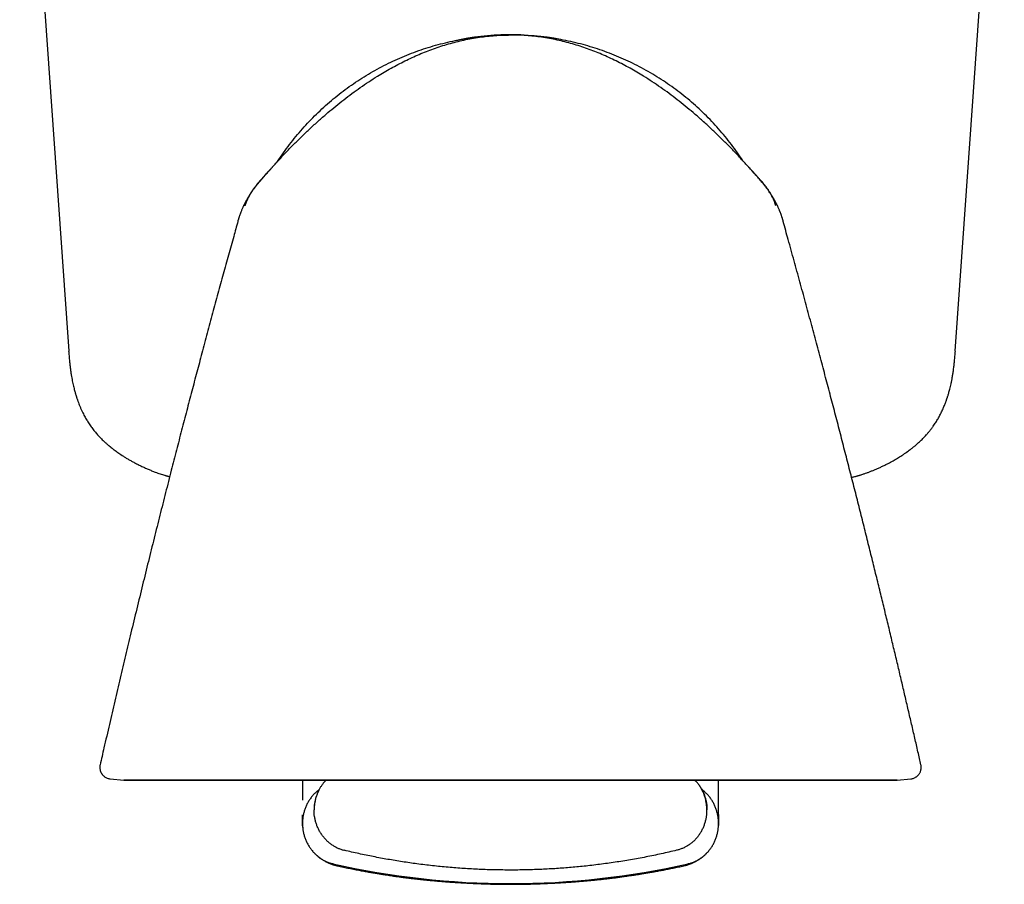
# Model space of a CAD drawing. Header units: millimetres. Extents: x 8 to 787, y 12 to 760.
# Tile 17 of 30: x 444 to 487, y 345 to 382. Entities that reach past the tile are written whole.
import ezdxf

# ---------------------------------------------------------------- set-up
doc = ezdxf.new("R2010")
doc.units = ezdxf.units.MM

msp = doc.modelspace()

# ---------------------------------------------------------------- linework, layer by layer
at = {"color": 7, "linetype": 'Continuous', "lineweight": 30}
for p, q in [((443.973, 398.201), (446.093, 367.881)), ((484.45, 367.881), (486.57, 398.201)), ((465.207, 381.552), (465.207, 381.552)), ((475.516, 375.834), (475.516, 375.834)), ((447.452, 349.998), (447.452, 349.998)), ((447.887, 349.39), (448.479, 349.328)), ((447.887, 349.39), (447.887, 349.39)), ((456.207, 349.327), (456.207, 348.474)), ((474.207, 348.474), (474.207, 349.327)), ((481.936, 349.328), (482.527, 349.39)), ((482.527, 349.39), (482.527, 349.39)), ((456.795, 348.612), (456.798, 348.615)), ((456.898, 348.868), (456.899, 348.868)), ((474.207, 347.854), (474.207, 348.474)), ((456.207, 347.461), (456.207, 347.833)), ((474.207, 347.854), (474.207, 347.833)), ((474.207, 347.833), (474.207, 347.461)), ((456.207, 347.402), (456.207, 347.461)), ((456.207, 347.402), (456.207, 347.397)), ((456.207, 347.397), (456.207, 347.364)), ((456.207, 347.364), (456.207, 347.397)), ((456.207, 347.364), (456.207, 347.363)), ((474.207, 347.461), (474.207, 347.402)), ((474.207, 347.397), (474.207, 347.402)), ((474.207, 347.364), (474.207, 347.397)), ((474.207, 347.375), (474.207, 347.363))]:
    msp.add_line(p, q, dxfattribs=at)
at = {"color": 7, "linetype": 'Continuous', "lineweight": 30, "flags": 128}
for points in [[(465.205, 381.552), (465.182, 381.552), (465.156, 381.552)], [(465.207, 349.328), (464.77, 349.328), (464.332, 349.328), (463.895, 349.328), (463.459, 349.328), (463.024, 349.328), (462.59, 349.328), (462.159, 349.328), (461.729, 349.328), (461.302, 349.328), (460.878, 349.328), (460.456, 349.328), (460.038, 349.328), (459.623, 349.328), (459.212, 349.328), (458.806, 349.328), (458.403, 349.328), (458.006, 349.328), (457.613, 349.328), (457.225, 349.328), (456.843, 349.328), (456.467, 349.328), (456.096, 349.328), (455.732, 349.328), (455.375, 349.328), (455.024, 349.328), (454.68, 349.328), (454.343, 349.328), (454.014, 349.328), (453.692, 349.328), (453.378, 349.328), (453.073, 349.328), (452.776, 349.328), (452.487, 349.328), (452.207, 349.328), (451.936, 349.328), (451.674, 349.328), (451.421, 349.328), (451.177, 349.328), (450.944, 349.328), (450.72, 349.328), (450.506, 349.328), (450.302, 349.328), (450.108, 349.328), (449.925, 349.328), (449.752, 349.328), (449.59, 349.328), (449.438, 349.328), (449.297, 349.328), (449.168, 349.328), (449.049, 349.328), (448.941, 349.328), (448.844, 349.328), (448.759, 349.328), (448.685, 349.328), (448.622, 349.328), (448.57, 349.328), (448.53, 349.328), (448.502, 349.328), (448.484, 349.328), (448.479, 349.328), (448.484, 349.328), (448.502, 349.328), (448.53, 349.328), (448.57, 349.328), (448.622, 349.328), (448.685, 349.328), (448.759, 349.328), (448.844, 349.328), (448.941, 349.328), (449.049, 349.328), (449.168, 349.328), (449.297, 349.328), (449.438, 349.328), (449.59, 349.328), (449.752, 349.328), (449.925, 349.328), (450.108, 349.328), (450.302, 349.328), (450.506, 349.328), (450.72, 349.328), (450.944, 349.328), (451.177, 349.328), (451.421, 349.328), (451.674, 349.328), (451.936, 349.328), (452.207, 349.328), (452.487, 349.328), (452.776, 349.328), (453.073, 349.328), (453.378, 349.328), (453.692, 349.328), (454.014, 349.328), (454.343, 349.328), (454.68, 349.328), (455.024, 349.328), (455.375, 349.328), (455.732, 349.328), (456.096, 349.328), (456.467, 349.328), (456.843, 349.328), (457.225, 349.328), (457.613, 349.328), (458.006, 349.328), (458.403, 349.328), (458.806, 349.328), (459.212, 349.328), (459.623, 349.328), (460.038, 349.328), (460.456, 349.328), (460.878, 349.328), (461.302, 349.328), (461.729, 349.328), (462.159, 349.328), (462.59, 349.328), (463.024, 349.328), (463.459, 349.328), (463.895, 349.328), (464.332, 349.328), (464.77, 349.328), (465.207, 349.328)], [(465.207, 349.328), (465.645, 349.328), (466.083, 349.328), (466.52, 349.328), (466.956, 349.328), (467.391, 349.328), (467.824, 349.328), (468.256, 349.328), (468.685, 349.328), (469.113, 349.328), (469.537, 349.328), (469.959, 349.328), (470.377, 349.328), (470.792, 349.328), (471.202, 349.328), (471.609, 349.328), (472.012, 349.328), (472.409, 349.328), (472.802, 349.328), (473.19, 349.328), (473.572, 349.328), (473.948, 349.328), (474.319, 349.328), (474.683, 349.328), (475.04, 349.328), (475.391, 349.328), (475.735, 349.328), (476.072, 349.328), (476.401, 349.328), (476.723, 349.328), (477.036, 349.328), (477.342, 349.328), (477.639, 349.328), (477.928, 349.328), (478.208, 349.328), (478.479, 349.328), (478.741, 349.328), (478.994, 349.328), (479.237, 349.328), (479.471, 349.328), (479.695, 349.328), (479.909, 349.328), (480.113, 349.328), (480.307, 349.328), (480.49, 349.328), (480.663, 349.328), (480.825, 349.328), (480.977, 349.328), (481.117, 349.328), (481.247, 349.328), (481.366, 349.328), (481.474, 349.328), (481.571, 349.328), (481.656, 349.328), (481.73, 349.328), (481.793, 349.328), (481.845, 349.328), (481.885, 349.328), (481.913, 349.328), (481.931, 349.328), (481.936, 349.328), (481.931, 349.328), (481.913, 349.328), (481.885, 349.328), (481.845, 349.328), (481.793, 349.328), (481.73, 349.328), (481.656, 349.328), (481.571, 349.328), (481.474, 349.328), (481.366, 349.328), (481.247, 349.328), (481.117, 349.328), (480.977, 349.328), (480.825, 349.328), (480.663, 349.328), (480.49, 349.328), (480.307, 349.328), (480.113, 349.328), (479.909, 349.328), (479.695, 349.328), (479.471, 349.328), (479.237, 349.328), (478.994, 349.328), (478.741, 349.328), (478.479, 349.328), (478.208, 349.328), (477.928, 349.328), (477.639, 349.328), (477.342, 349.328), (477.036, 349.328), (476.723, 349.328), (476.401, 349.328), (476.072, 349.328), (475.735, 349.328), (475.391, 349.328), (475.04, 349.328), (474.683, 349.328), (474.319, 349.328), (473.948, 349.328), (473.572, 349.328), (473.19, 349.328), (472.802, 349.328), (472.409, 349.328), (472.012, 349.328), (471.609, 349.328), (471.202, 349.328), (470.792, 349.328), (470.377, 349.328), (469.959, 349.328), (469.537, 349.328), (469.113, 349.328), (468.685, 349.328), (468.256, 349.328), (467.824, 349.328), (467.391, 349.328), (466.956, 349.328), (466.52, 349.328), (466.083, 349.328), (465.645, 349.328), (465.207, 349.328)]]:
    msp.add_lwpolyline(points, dxfattribs=at)
at = {"color": 7, "linetype": 'Continuous', "lineweight": 30}
for centre, radius, start, end in [((465.207, 369.932), 11.628, 79.3019, 101.9925), ((465.207, 379.828), 34.966, 257.3053, 270), ((465.207, 379.828), 34.966, 270, 282.6947)]:
    msp.add_arc(centre, radius, start, end, dxfattribs=at)
for points, knots in [([(454.899, 375.834), (455.007, 375.952), (455.222, 376.19), (455.553, 376.539), (455.89, 376.883), (456.234, 377.222), (456.584, 377.554), (456.941, 377.879), (457.295, 378.187), (457.646, 378.479), (457.993, 378.755), (458.346, 379.023), (458.707, 379.282), (459.075, 379.532), (459.42, 379.753), (459.741, 379.947), (460.036, 380.116), (460.336, 380.278), (460.64, 380.432), (460.946, 380.578), (461.255, 380.714), (461.565, 380.841), (461.879, 380.959), (462.199, 381.068), (462.525, 381.167), (462.855, 381.257), (463.189, 381.335), (463.525, 381.402), (463.862, 381.457), (464.198, 381.5), (464.534, 381.53), (464.87, 381.549), (465.095, 381.551), (465.207, 381.552)], [0, 0, 0, 0, 0.039998, 0.079998, 0.120003, 0.160019, 0.200038, 0.240051, 0.280055, 0.316715, 0.353368, 0.390018, 0.426674, 0.463338, 0.500005, 0.528005, 0.556006, 0.584009, 0.612013, 0.640014, 0.667512, 0.695009, 0.72251, 0.750014, 0.778016, 0.806014, 0.834009, 0.862004, 0.890003, 0.917503, 0.945003, 0.972501, 1, 1, 1, 1]), ([(455.159, 376.118), (455.174, 376.142), (455.269, 376.291), (455.454, 376.553), (455.715, 376.905), (455.99, 377.245), (456.276, 377.576), (456.575, 377.896), (456.885, 378.205), (457.207, 378.502), (457.539, 378.788), (457.881, 379.061), (458.232, 379.322), (458.593, 379.569), (458.963, 379.804), (459.341, 380.024), (459.727, 380.231), (460.12, 380.424), (460.52, 380.602), (460.926, 380.765), (461.338, 380.914), (461.754, 381.048), (462.176, 381.166), (462.601, 381.269), (463.03, 381.356), (463.462, 381.427), (463.897, 381.483), (464.333, 381.523), (464.753, 381.547), (465.027, 381.55), (465.156, 381.552)], [0, 0, 0, 0, 0.007466, 0.044389, 0.081312, 0.118235, 0.155157, 0.192077, 0.228997, 0.265917, 0.302837, 0.339757, 0.376677, 0.413596, 0.450514, 0.487431, 0.524349, 0.561267, 0.598186, 0.635105, 0.672023, 0.708942, 0.745861, 0.782782, 0.819703, 0.856626, 0.893549, 0.930472, 0.967394, 1, 1, 1, 1]), ([(465.258, 381.552), (465.258, 381.552), (465.258, 381.552), (465.256, 381.552), (465.263, 381.552), (465.239, 381.552), (465.308, 381.552), (465.173, 381.553), (465.296, 381.552), (465.244, 381.552), (465.26, 381.552), (465.256, 381.552), (465.256, 381.552), (465.255, 381.552), (465.255, 381.552), (465.254, 381.552), (465.253, 381.552), (465.253, 381.552), (465.252, 381.552), (465.251, 381.552), (465.25, 381.552), (465.249, 381.552), (465.248, 381.552), (465.247, 381.552), (465.246, 381.552), (465.245, 381.552), (465.244, 381.552), (465.244, 381.552), (465.244, 381.552), (465.244, 381.552), (465.243, 381.552), (465.243, 381.552), (465.243, 381.552), (465.243, 381.552), (465.243, 381.552), (465.243, 381.552), (465.243, 381.552), (465.243, 381.552), (465.242, 381.552), (465.242, 381.552), (465.241, 381.552), (465.239, 381.552), (465.238, 381.552), (465.237, 381.552), (465.235, 381.552), (465.234, 381.552), (465.232, 381.552), (465.231, 381.552), (465.229, 381.552), (465.227, 381.552), (465.225, 381.552), (465.224, 381.552), (465.222, 381.552), (465.22, 381.552), (465.218, 381.552), (465.216, 381.552), (465.214, 381.552), (465.212, 381.552), (465.21, 381.552), (465.21, 381.552)], [0, 0, 0, 0, 0.00226, 0.048338, 0.092542, 0.134873, 0.17533, 0.190971, 0.217791, 0.254502, 0.293945, 0.330969, 0.365574, 0.397761, 0.427528, 0.454876, 0.479806, 0.502316, 0.522408, 0.540081, 0.555335, 0.56817, 0.578587, 0.586585, 0.592166, 0.594766, 0.595558, 0.596013, 0.596076, 0.596119, 0.596134, 0.596146, 0.596151, 0.596157, 0.596169, 0.596184, 0.596214, 0.596255, 0.59642, 0.597918, 0.600771, 0.604983, 0.611833, 0.620642, 0.631409, 0.644136, 0.658822, 0.676646, 0.6967, 0.718983, 0.743495, 0.770237, 0.799207, 0.830408, 0.860966, 0.893398, 0.927703, 0.963881, 1, 1, 1, 1]), ([(475.516, 375.834), (475.408, 375.952), (475.193, 376.19), (474.861, 376.539), (474.525, 376.883), (474.181, 377.222), (473.831, 377.554), (473.474, 377.879), (473.12, 378.187), (472.769, 378.479), (472.422, 378.755), (472.068, 379.023), (471.708, 379.282), (471.34, 379.532), (470.995, 379.753), (470.674, 379.947), (470.379, 380.116), (470.079, 380.278), (469.775, 380.432), (469.469, 380.578), (469.16, 380.714), (468.85, 380.841), (468.535, 380.959), (468.216, 381.068), (467.89, 381.167), (467.56, 381.257), (467.226, 381.335), (466.89, 381.402), (466.553, 381.457), (466.217, 381.5), (465.881, 381.53), (465.545, 381.549), (465.32, 381.551), (465.207, 381.552)], [0, 0, 0, 0, 0.0399978, 0.0799975, 0.1200033, 0.1600189, 0.2000376, 0.2400513, 0.2800549, 0.3167151, 0.3533678, 0.390018, 0.4266737, 0.4633383, 0.5000052, 0.5280052, 0.5560057, 0.5840088, 0.6120126, 0.6400138, 0.667512, 0.6950093, 0.7225098, 0.7500136, 0.7780158, 0.8060142, 0.8340092, 0.8620045, 0.8900031, 0.9175031, 0.9450027, 0.9725015, 1, 1, 1, 1]), ([(475.256, 376.118), (475.24, 376.142), (475.146, 376.291), (474.961, 376.553), (474.7, 376.905), (474.425, 377.245), (474.138, 377.576), (473.84, 377.896), (473.529, 378.205), (473.208, 378.502), (472.876, 378.788), (472.534, 379.061), (472.183, 379.322), (471.822, 379.569), (471.452, 379.804), (471.074, 380.024), (470.688, 380.231), (470.295, 380.424), (469.895, 380.602), (469.489, 380.765), (469.077, 380.914), (468.66, 381.048), (468.239, 381.166), (467.813, 381.269), (467.384, 381.356), (466.952, 381.427), (466.518, 381.483), (466.082, 381.523), (465.661, 381.547), (465.386, 381.55), (465.256, 381.552)], [0, 0, 0, 0, 0.007461, 0.044378, 0.081295, 0.118211, 0.155127, 0.192041, 0.228954, 0.265868, 0.302781, 0.339695, 0.376608, 0.413521, 0.450432, 0.487343, 0.524255, 0.561167, 0.598079, 0.634991, 0.671904, 0.708816, 0.745729, 0.782643, 0.819558, 0.856474, 0.893391, 0.930307, 0.967223, 1, 1, 1, 1]), ([(455.323, 376.382), (455.323, 376.382), (455.323, 376.382), (455.322, 376.381), (455.319, 376.378), (455.315, 376.372), (455.309, 376.364), (455.302, 376.354), (455.293, 376.342), (455.283, 376.328), (455.268, 376.307), (455.252, 376.284), (455.234, 376.258), (455.215, 376.233), (455.197, 376.207), (455.184, 376.188), (455.175, 376.175), (455.17, 376.168), (455.166, 376.162), (455.162, 376.156), (455.158, 376.15), (455.154, 376.145), (455.152, 376.142), (455.149, 376.138), (455.146, 376.133), (455.141, 376.127), (455.136, 376.119), (455.13, 376.111), (455.125, 376.103), (455.119, 376.095), (455.114, 376.087), (455.108, 376.079), (455.103, 376.072), (455.098, 376.065), (455.094, 376.057), (455.089, 376.051), (455.084, 376.044), (455.08, 376.038), (455.076, 376.031), (455.072, 376.025), (455.068, 376.02), (455.067, 376.017), (455.066, 376.016)], [0, 0, 0, 0, 0.005289, 0.04115, 0.074335, 0.104862, 0.131231, 0.155285, 0.177056, 0.196592, 0.214028, 0.24065, 0.269528, 0.300673, 0.334097, 0.369806, 0.378957, 0.388247, 0.397676, 0.407228, 0.415576, 0.42343, 0.427799, 0.430632, 0.438885, 0.448106, 0.465151, 0.484772, 0.506979, 0.531776, 0.559166, 0.589154, 0.621741, 0.656928, 0.694717, 0.735109, 0.777315, 0.822032, 0.869262, 0.919005, 0.972235, 1, 1, 1, 1]), ([(454.899, 375.834), (454.896, 375.83), (454.887, 375.821), (454.874, 375.806), (454.86, 375.79), (454.845, 375.774), (454.833, 375.76), (454.822, 375.748), (454.812, 375.738), (454.803, 375.728), (454.795, 375.719), (454.789, 375.712), (454.78, 375.703), (454.769, 375.692), (454.757, 375.678), (454.742, 375.661), (454.726, 375.643), (454.709, 375.625), (454.694, 375.608), (454.677, 375.59), (454.659, 375.569), (454.641, 375.55), (454.625, 375.531), (454.609, 375.514), (454.593, 375.495), (454.57, 375.47), (454.54, 375.435), (454.5, 375.39), (454.454, 375.336), (454.405, 375.279), (454.356, 375.22), (454.308, 375.162), (454.261, 375.104), (454.215, 375.046), (454.171, 374.989), (454.129, 374.933), (454.088, 374.878), (454.049, 374.825), (454.014, 374.774), (453.983, 374.729), (453.957, 374.69), (453.936, 374.658), (453.917, 374.629), (453.899, 374.601), (453.875, 374.563), (453.848, 374.519), (453.82, 374.471), (453.796, 374.43), (453.775, 374.394), (453.759, 374.364), (453.744, 374.336), (453.732, 374.314), (453.718, 374.286), (453.703, 374.257), (453.693, 374.237), (453.684, 374.219), (453.677, 374.205), (453.668, 374.186), (453.655, 374.16), (453.64, 374.129), (453.622, 374.088), (453.599, 374.037), (453.576, 373.982), (453.56, 373.944), (453.553, 373.927)], [0, 0, 0, 0, 0.004819, 0.012189, 0.023889, 0.038079, 0.054977, 0.071716, 0.090592, 0.11164, 0.134887, 0.159383, 0.181908, 0.202242, 0.223269, 0.241517, 0.257181, 0.267418, 0.276568, 0.284901, 0.292775, 0.300612, 0.306729, 0.313229, 0.320263, 0.328414, 0.341744, 0.358202, 0.377973, 0.401167, 0.422237, 0.444127, 0.465182, 0.485505, 0.505216, 0.52445, 0.543355, 0.562092, 0.580531, 0.596722, 0.610285, 0.621224, 0.630537, 0.640831, 0.652268, 0.672113, 0.690703, 0.708148, 0.72462, 0.74032, 0.75548, 0.778131, 0.801955, 0.827026, 0.853346, 0.858888, 0.866861, 0.877321, 0.890296, 0.9058, 0.923848, 0.948881, 0.977613, 1, 1, 1, 1]), ([(454.253, 375.093), (454.253, 375.094), (454.286, 375.135), (454.351, 375.21), (454.443, 375.319), (454.528, 375.416), (454.605, 375.503), (454.673, 375.58), (454.732, 375.647), (454.783, 375.704), (454.822, 375.748), (454.851, 375.781), (454.872, 375.803), (454.886, 375.819), (454.893, 375.827), (454.895, 375.829)], [0, 0, 0, 0, 0.001316, 0.160536, 0.306361, 0.438774, 0.557711, 0.663046, 0.754679, 0.832537, 0.896572, 0.935506, 0.966638, 0.989959, 1, 1, 1, 1]), ([(454.899, 375.834), (454.899, 375.834), (454.899, 375.834), (454.899, 375.834), (454.899, 375.834), (454.899, 375.834)], [0, 0, 0, 0, 0.32734, 0.679285, 1, 1, 1, 1]), ([(475.513, 375.837), (475.513, 375.837), (475.513, 375.837), (475.513, 375.837), (475.513, 375.837)], [0, 0, 0, 0, 0.679217, 1, 1, 1, 1]), ([(476.859, 373.932), (476.853, 373.948), (476.838, 373.984), (476.815, 374.038), (476.793, 374.089), (476.774, 374.13), (476.759, 374.161), (476.746, 374.188), (476.736, 374.208), (476.729, 374.224), (476.725, 374.231), (476.72, 374.241), (476.711, 374.26), (476.699, 374.283), (476.687, 374.305), (476.678, 374.323), (476.668, 374.341), (476.656, 374.365), (476.639, 374.394), (476.619, 374.43), (476.595, 374.472), (476.567, 374.519), (476.538, 374.566), (476.512, 374.608), (476.489, 374.644), (476.463, 374.683), (476.434, 374.726), (476.401, 374.775), (476.365, 374.825), (476.326, 374.879), (476.286, 374.934), (476.243, 374.989), (476.199, 375.046), (476.154, 375.104), (476.106, 375.162), (476.059, 375.22), (476.01, 375.279), (475.961, 375.336), (475.914, 375.39), (475.875, 375.435), (475.845, 375.469), (475.824, 375.493), (475.81, 375.509), (475.793, 375.528), (475.776, 375.547), (475.756, 375.569), (475.738, 375.589), (475.721, 375.608), (475.706, 375.625), (475.69, 375.643), (475.674, 375.66), (475.659, 375.677), (475.646, 375.691), (475.636, 375.702), (475.627, 375.712), (475.62, 375.719), (475.613, 375.727), (475.604, 375.737), (475.594, 375.748), (475.583, 375.76), (475.57, 375.773), (475.556, 375.789), (475.541, 375.806), (475.528, 375.82), (475.519, 375.83), (475.516, 375.834)], [0, 0, 0, 0, 0.020641, 0.049476, 0.074593, 0.092699, 0.10825, 0.121258, 0.133326, 0.141945, 0.147634, 0.152879, 0.169045, 0.19671, 0.212726, 0.228178, 0.24314, 0.258279, 0.273962, 0.290424, 0.307865, 0.326456, 0.346306, 0.360432, 0.372787, 0.385352, 0.401928, 0.418153, 0.436627, 0.455397, 0.474337, 0.493606, 0.513354, 0.533715, 0.554812, 0.576746, 0.597835, 0.621046, 0.640825, 0.657282, 0.670607, 0.677921, 0.684284, 0.690182, 0.698414, 0.706255, 0.714135, 0.722475, 0.731633, 0.74188, 0.757561, 0.77583, 0.796882, 0.81724, 0.839792, 0.864313, 0.887583, 0.908668, 0.927594, 0.944397, 0.961386, 0.975681, 0.987495, 0.99495, 1, 1, 1, 1]), ([(475.518, 375.832), (475.52, 375.829), (475.527, 375.822), (475.534, 375.814), (475.539, 375.808)], [0, 0, 0, 0, 0.321134, 1, 1, 1, 1]), ([(476.214, 375.027), (476.184, 375.065), (476.106, 375.163), (475.975, 375.315), (475.824, 375.488), (475.672, 375.66), (475.57, 375.773), (475.52, 375.829)], [0, 0, 0, 0, 0.137333, 0.35297, 0.569497, 0.786939, 1, 1, 1, 1]), ([(454.723, 375.641), (454.72, 375.637), (454.698, 375.614), (454.656, 375.568), (454.581, 375.486), (454.486, 375.382), (454.396, 375.281), (454.328, 375.202), (454.282, 375.148), (454.239, 375.095), (454.202, 375.049), (454.171, 375.01), (454.147, 374.979), (454.128, 374.953), (454.112, 374.931), (454.095, 374.908), (454.075, 374.88), (454.051, 374.846), (454.02, 374.801), (453.983, 374.744), (453.94, 374.674), (453.905, 374.611), (453.876, 374.558), (453.857, 374.519), (453.841, 374.487), (453.83, 374.463), (453.823, 374.447), (453.818, 374.436), (453.814, 374.428), (453.812, 374.422), (453.808, 374.413), (453.804, 374.404), (453.8, 374.395), (453.797, 374.386), (453.794, 374.378), (453.791, 374.372), (453.79, 374.369), (453.789, 374.368), (453.789, 374.368), (453.789, 374.368)], [0, 0, 0, 0, 0.0075, 0.050322, 0.097258, 0.180705, 0.269949, 0.30654, 0.343967, 0.3805, 0.412286, 0.436551, 0.456954, 0.473513, 0.486245, 0.499273, 0.517931, 0.54006, 0.563999, 0.603628, 0.646392, 0.692044, 0.715971, 0.740034, 0.760023, 0.771816, 0.780872, 0.787197, 0.790808, 0.794745, 0.799014, 0.809199, 0.822228, 0.838485, 0.865505, 0.898853, 0.938656, 0.984987, 1, 1, 1, 1]), ([(475.684, 375.646), (475.702, 375.626), (475.732, 375.592), (475.761, 375.559), (475.772, 375.546)], [0, 0, 0, 0, 0.612438, 1, 1, 1, 1]), ([(476.51, 374.611), (476.507, 374.616), (476.494, 374.64), (476.469, 374.683), (476.436, 374.736), (476.405, 374.785), (476.375, 374.829), (476.349, 374.868), (476.324, 374.902), (476.301, 374.934), (476.276, 374.967), (476.249, 375.004), (476.211, 375.051), (476.163, 375.112), (476.101, 375.186), (476.031, 375.268), (475.955, 375.353), (475.873, 375.444), (475.79, 375.534), (475.728, 375.601), (475.697, 375.635), (475.692, 375.64)], [0, 0, 0, 0, 0.012868, 0.063601, 0.111027, 0.156002, 0.196137, 0.231295, 0.263038, 0.291302, 0.322556, 0.357107, 0.395202, 0.459968, 0.533275, 0.615153, 0.705058, 0.792642, 0.893187, 0.983802, 1, 1, 1, 1]), ([(453.731, 374.172), (453.732, 374.175), (453.74, 374.204), (453.758, 374.259), (453.788, 374.342), (453.825, 374.431), (453.87, 374.527), (453.924, 374.629), (453.98, 374.723), (454.02, 374.781), (454.036, 374.805)], [0, 0, 0, 0, 0.0126, 0.1271559, 0.2502433, 0.386873, 0.5369721, 0.7005965, 0.8779863, 1, 1, 1, 1]), ([(476.683, 374.172), (476.679, 374.186), (476.662, 374.247), (476.624, 374.35), (476.568, 374.482), (476.503, 374.608), (476.439, 374.717), (476.395, 374.782), (476.377, 374.808)], [0, 0, 0, 0, 0.063269, 0.265653, 0.466976, 0.667524, 0.867822, 1, 1, 1, 1]), ([(476.628, 374.381), (476.628, 374.382), (476.628, 374.382), (476.625, 374.383), (476.622, 374.385), (476.619, 374.388), (476.616, 374.391), (476.615, 374.393), (476.613, 374.398), (476.611, 374.404), (476.607, 374.412), (476.603, 374.422), (476.599, 374.432), (476.594, 374.443), (476.588, 374.456), (476.581, 374.47), (476.575, 374.485), (476.567, 374.5), (476.56, 374.516), (476.547, 374.542), (476.533, 374.568), (476.523, 374.588), (476.519, 374.594)], [0, 0, 0, 0, 0.1615877, 0.3239433, 0.4792462, 0.569949, 0.6580806, 0.7435463, 0.7823021, 0.8162447, 0.8455195, 0.8645514, 0.8812355, 0.895794, 0.9085596, 0.9200217, 0.9308463, 0.9382471, 0.9484051, 0.9622129, 0.9879426, 1, 1, 1, 1]), ([(453.553, 373.928), (453.552, 373.924), (453.545, 373.909), (453.534, 373.88), (453.519, 373.841), (453.505, 373.802), (453.492, 373.764), (453.48, 373.728), (453.469, 373.696), (453.458, 373.662), (453.447, 373.628), (453.437, 373.594), (453.427, 373.559), (453.416, 373.524), (453.41, 373.5), (453.406, 373.488)], [0, 0, 0, 0, 0.043069, 0.175611, 0.29908, 0.411724, 0.512406, 0.580048, 0.64167, 0.699135, 0.755337, 0.812577, 0.872192, 0.934693, 1, 1, 1, 1]), ([(477.008, 373.488), (477.005, 373.5), (476.999, 373.524), (476.988, 373.559), (476.978, 373.594), (476.967, 373.628), (476.957, 373.662), (476.946, 373.696), (476.935, 373.728), (476.923, 373.764), (476.91, 373.802), (476.895, 373.841), (476.881, 373.88), (476.869, 373.91), (476.862, 373.927), (476.86, 373.933)], [0, 0, 0, 0, 0.064164, 0.125572, 0.184143, 0.240381, 0.295599, 0.352058, 0.412603, 0.479061, 0.577981, 0.688655, 0.809963, 0.940187, 1, 1, 1, 1]), ([(453.412, 373.49), (453.352, 373.274), (453.216, 372.789), (453.006, 372.029), (452.779, 371.208), (452.55, 370.372), (452.319, 369.524), (452.087, 368.661), (451.859, 367.81), (451.635, 366.972), (451.417, 366.146), (451.197, 365.308), (450.976, 364.46), (450.753, 363.599), (450.522, 362.701), (450.283, 361.763), (450.036, 360.786), (449.788, 359.795), (449.539, 358.79), (449.288, 357.772), (449.037, 356.739), (448.791, 355.723), (448.552, 354.724), (448.319, 353.741), (448.086, 352.747), (447.852, 351.742), (447.64, 350.825), (447.507, 350.242), (447.452, 349.998)], [0, 0, 0, 0, 0.02778, 0.062405, 0.097587, 0.133328, 0.169626, 0.206482, 0.243895, 0.278681, 0.313934, 0.349657, 0.385847, 0.422506, 0.459634, 0.50067, 0.542263, 0.584414, 0.627121, 0.670385, 0.714206, 0.758584, 0.799752, 0.841388, 0.883491, 0.926062, 0.9691, 1, 1, 1, 1]), ([(482.963, 349.999), (482.942, 350.09), (482.877, 350.376), (482.766, 350.86), (482.629, 351.456), (482.489, 352.063), (482.345, 352.678), (482.199, 353.301), (482.051, 353.932), (481.899, 354.573), (481.742, 355.231), (481.581, 355.904), (481.414, 356.593), (481.244, 357.294), (481.07, 358.007), (480.891, 358.731), (480.709, 359.466), (480.523, 360.213), (480.333, 360.971), (480.139, 361.739), (479.94, 362.519), (479.737, 363.31), (479.531, 364.108), (479.322, 364.913), (479.11, 365.723), (478.893, 366.545), (478.671, 367.383), (478.442, 368.238), (478.208, 369.11), (477.968, 369.994), (477.724, 370.889), (477.474, 371.795), (477.234, 372.664), (477.075, 373.23), (477.003, 373.49)], [0, 0, 0, 0, 0.011519, 0.036155, 0.061298, 0.086948, 0.113105, 0.139289, 0.165962, 0.193125, 0.220776, 0.249497, 0.278727, 0.308466, 0.338714, 0.369471, 0.400738, 0.432513, 0.464725, 0.497444, 0.530669, 0.5644, 0.598637, 0.632754, 0.667358, 0.70245, 0.738028, 0.774834, 0.812147, 0.849965, 0.888289, 0.927118, 0.966453, 1, 1, 1, 1]), ([(446.091, 367.88), (446.096, 367.815), (446.105, 367.688), (446.122, 367.502), (446.14, 367.325), (446.159, 367.159), (446.18, 367.004), (446.203, 366.86), (446.225, 366.727), (446.248, 366.604), (446.273, 366.487), (446.297, 366.377), (446.322, 366.275), (446.345, 366.186), (446.366, 366.109), (446.384, 366.046), (446.399, 365.997), (446.41, 365.962), (446.417, 365.939), (446.422, 365.923), (446.426, 365.911), (446.43, 365.897), (446.436, 365.878), (446.446, 365.849), (446.459, 365.811), (446.475, 365.764), (446.493, 365.713), (446.518, 365.644), (446.553, 365.556), (446.598, 365.447), (446.649, 365.33), (446.716, 365.191), (446.798, 365.033), (446.898, 364.862), (447.005, 364.695), (447.121, 364.534), (447.245, 364.377), (447.354, 364.253), (447.444, 364.157), (447.511, 364.089), (447.577, 364.024), (447.639, 363.966), (447.694, 363.916), (447.742, 363.873), (447.782, 363.839), (447.814, 363.811), (447.838, 363.791), (447.858, 363.775), (447.879, 363.758), (447.905, 363.736), (447.945, 363.704), (448, 363.661), (448.067, 363.61), (448.141, 363.555), (448.221, 363.497), (448.308, 363.437), (448.408, 363.371), (448.521, 363.299), (448.646, 363.223), (448.775, 363.149), (448.914, 363.072), (449.062, 362.995), (449.219, 362.918), (449.374, 362.845), (449.528, 362.778), (449.679, 362.715), (449.818, 362.66), (449.941, 362.615), (450.046, 362.578), (450.142, 362.547), (450.215, 362.524), (450.269, 362.508), (450.303, 362.499), (450.328, 362.492), (450.344, 362.487), (450.357, 362.484), (450.374, 362.48), (450.4, 362.473), (450.431, 362.465), (450.452, 362.46), (450.461, 362.458)], [0, 0, 0, 0, 0.025856, 0.050544, 0.073935, 0.096038, 0.116821, 0.13593, 0.153734, 0.170222, 0.185387, 0.201006, 0.214904, 0.227076, 0.237518, 0.246228, 0.253201, 0.257558, 0.260785, 0.262879, 0.264141, 0.265991, 0.268613, 0.272006, 0.277923, 0.284638, 0.291742, 0.299237, 0.313594, 0.329212, 0.34609, 0.364221, 0.390217, 0.416372, 0.442533, 0.468738, 0.495026, 0.521467, 0.534206, 0.546965, 0.559457, 0.570685, 0.58055, 0.589042, 0.596155, 0.60146, 0.6056, 0.608577, 0.611758, 0.616272, 0.622119, 0.632326, 0.643556, 0.655721, 0.668812, 0.682813, 0.697697, 0.716334, 0.736019, 0.755859, 0.775595, 0.798893, 0.821904, 0.844542, 0.866731, 0.888423, 0.909454, 0.925842, 0.940677, 0.954069, 0.966125, 0.971685, 0.9768, 0.980513, 0.98258, 0.983762, 0.985971, 0.990158, 0.996018, 1, 1, 1, 1]), ([(479.962, 362.43), (479.986, 362.435), (480.032, 362.446), (480.096, 362.461), (480.152, 362.475), (480.193, 362.486), (480.225, 362.495), (480.255, 362.503), (480.291, 362.513), (480.334, 362.526), (480.386, 362.542), (480.443, 362.561), (480.522, 362.587), (480.619, 362.621), (480.737, 362.665), (480.861, 362.714), (480.99, 362.767), (481.125, 362.826), (481.265, 362.89), (481.407, 362.959), (481.572, 363.042), (481.754, 363.14), (481.948, 363.253), (482.107, 363.353), (482.233, 363.437), (482.329, 363.503), (482.418, 363.567), (482.493, 363.623), (482.555, 363.671), (482.604, 363.709), (482.647, 363.744), (482.687, 363.776), (482.728, 363.811), (482.777, 363.853), (482.834, 363.903), (482.9, 363.963), (482.973, 364.032), (483.047, 364.104), (483.121, 364.181), (483.194, 364.26), (483.269, 364.346), (483.347, 364.44), (483.424, 364.539), (483.512, 364.66), (483.606, 364.801), (483.701, 364.958), (483.776, 365.094), (483.835, 365.209), (483.88, 365.302), (483.921, 365.394), (483.959, 365.483), (483.994, 365.568), (484.022, 365.639), (484.042, 365.694), (484.057, 365.735), (484.069, 365.769), (484.079, 365.797), (484.087, 365.82), (484.093, 365.84), (484.101, 365.864), (484.112, 365.898), (484.127, 365.943), (484.145, 366.001), (484.165, 366.071), (484.189, 366.154), (484.214, 366.249), (484.24, 366.356), (484.267, 366.476), (484.295, 366.609), (484.322, 366.754), (484.348, 366.912), (484.373, 367.083), (484.396, 367.265), (484.417, 367.46), (484.435, 367.666), (484.446, 367.808), (484.451, 367.88)], [0, 0, 0, 0, 0.010507, 0.020394, 0.028575, 0.034939, 0.038407, 0.042347, 0.047304, 0.053316, 0.060422, 0.068605, 0.077205, 0.092833, 0.10924, 0.126477, 0.144591, 0.163633, 0.183625, 0.204452, 0.225198, 0.255502, 0.284757, 0.312747, 0.328584, 0.343899, 0.358398, 0.371186, 0.38063, 0.388776, 0.395623, 0.401919, 0.40896, 0.416767, 0.427021, 0.438604, 0.451518, 0.465746, 0.478834, 0.492837, 0.507734, 0.52349, 0.540097, 0.556682, 0.581736, 0.605606, 0.628334, 0.642216, 0.655653, 0.668651, 0.681211, 0.693325, 0.704397, 0.71081, 0.716384, 0.72112, 0.725019, 0.728083, 0.730334, 0.73331, 0.737907, 0.744138, 0.751999, 0.761487, 0.772601, 0.785337, 0.799691, 0.81566, 0.833236, 0.852413, 0.873179, 0.895516, 0.919403, 0.944805, 0.971711, 1, 1, 1, 1]), ([(447.452, 350.002), (447.448, 349.981), (447.44, 349.939), (447.438, 349.877), (447.442, 349.819), (447.452, 349.768), (447.466, 349.723), (447.481, 349.685), (447.496, 349.653), (447.514, 349.623), (447.535, 349.591), (447.563, 349.556), (447.6, 349.518), (447.645, 349.481), (447.699, 349.446), (447.762, 349.418), (447.826, 349.398), (447.869, 349.393), (447.888, 349.39)], [0, 0, 0, 0, 0.0769234, 0.1501838, 0.2184755, 0.2806981, 0.3359993, 0.3837686, 0.4236053, 0.4604169, 0.5054114, 0.5588812, 0.6205379, 0.6898435, 0.7659526, 0.8476872, 0.9335601, 1, 1, 1, 1]), ([(482.527, 349.39), (482.542, 349.392), (482.578, 349.396), (482.632, 349.411), (482.686, 349.432), (482.732, 349.456), (482.771, 349.482), (482.802, 349.507), (482.828, 349.531), (482.852, 349.556), (482.876, 349.586), (482.902, 349.624), (482.927, 349.669), (482.95, 349.724), (482.967, 349.786), (482.977, 349.855), (482.977, 349.929), (482.967, 349.978), (482.962, 350.002)], [0, 0, 0, 0, 0.055147, 0.128029, 0.19598, 0.257882, 0.312861, 0.360283, 0.399731, 0.436585, 0.481681, 0.53522, 0.596951, 0.666375, 0.742687, 0.824743, 0.91108, 1, 1, 1, 1]), ([(457.22, 349.328), (457.205, 349.313), (457.165, 349.272), (457.101, 349.194), (457.027, 349.094), (456.957, 348.983), (456.896, 348.867), (456.844, 348.749), (456.803, 348.635), (456.771, 348.527), (456.748, 348.427), (456.735, 348.352), (456.727, 348.3), (456.724, 348.27), (456.72, 348.24), (456.717, 348.206), (456.714, 348.165), (456.711, 348.111), (456.711, 348.072), (456.711, 348.05)], [0, 0, 0, 0, 0.044369, 0.121852, 0.215069, 0.308295, 0.401251, 0.493635, 0.582352, 0.659983, 0.732577, 0.800348, 0.822295, 0.843824, 0.864935, 0.88642, 0.915376, 0.953329, 1, 1, 1, 1]), ([(473.7, 348.052), (473.7, 348.072), (473.7, 348.109), (473.697, 348.16), (473.694, 348.201), (473.691, 348.238), (473.687, 348.271), (473.683, 348.304), (473.678, 348.337), (473.669, 348.395), (473.652, 348.479), (473.623, 348.588), (473.586, 348.699), (473.542, 348.809), (473.489, 348.919), (473.429, 349.025), (473.356, 349.135), (473.278, 349.237), (473.218, 349.3), (473.192, 349.328)], [0, 0, 0, 0, 0.042505, 0.078466, 0.10768, 0.131889, 0.155801, 0.17964, 0.203397, 0.227067, 0.303416, 0.38615, 0.466992, 0.552706, 0.639483, 0.726246, 0.812769, 0.92024, 1, 1, 1, 1]), ([(473.338, 349.161), (473.307, 349.201), (473.262, 349.26), (473.209, 349.312), (473.193, 349.328)], [0, 0, 0, 0, 0.6914824, 1, 1, 1, 1]), ([(456.929, 348.926), (456.917, 348.918), (456.865, 348.881), (456.779, 348.804), (456.671, 348.697), (456.608, 348.618), (456.577, 348.578)], [0, 0, 0, 0, 0.087597, 0.388306, 0.692811, 1, 1, 1, 1]), ([(456.922, 348.916), (456.921, 348.915), (456.92, 348.913), (456.918, 348.91), (456.917, 348.907), (456.915, 348.905), (456.914, 348.902), (456.913, 348.9), (456.912, 348.898), (456.911, 348.897), (456.91, 348.895), (456.91, 348.894), (456.909, 348.893), (456.909, 348.892), (456.908, 348.891), (456.908, 348.89), (456.907, 348.889), (456.906, 348.887), (456.904, 348.885), (456.903, 348.882), (456.902, 348.88), (456.9, 348.877), (456.899, 348.875), (456.897, 348.872), (456.895, 348.869), (456.894, 348.866), (456.892, 348.864), (456.891, 348.862), (456.89, 348.86), (456.889, 348.859), (456.888, 348.858), (456.888, 348.856), (456.887, 348.855), (456.886, 348.854), (456.886, 348.853), (456.885, 348.852), (456.884, 348.851), (456.884, 348.85), (456.883, 348.849), (456.882, 348.848), (456.882, 348.848), (456.882, 348.848), (456.882, 348.848), (456.882, 348.848), (456.882, 348.848), (456.882, 348.848), (456.882, 348.848)], [0, 0, 0, 0, 0.0258898, 0.0501781, 0.0728649, 0.09395, 0.1134335, 0.1313153, 0.1475954, 0.1622738, 0.1740895, 0.1846137, 0.1938464, 0.2020057, 0.2102229, 0.2186598, 0.2273164, 0.2499187, 0.2738938, 0.2992417, 0.3258306, 0.3527513, 0.3873198, 0.4221469, 0.4572327, 0.492324, 0.5258656, 0.5575926, 0.5875047, 0.6111753, 0.6347108, 0.6582464, 0.681782, 0.7057607, 0.7310912, 0.7627154, 0.796255, 0.8313119, 0.8660536, 0.9043189, 0.9419022, 0.9538062, 0.9669356, 0.9814207, 0.9972616, 1, 1, 1, 1]), ([(456.922, 348.916), (456.919, 348.911), (456.91, 348.896), (456.903, 348.879), (456.898, 348.868)], [0, 0, 0, 0, 0.3219154, 1, 1, 1, 1]), ([(473.338, 349.161), (473.368, 349.119), (473.427, 349.036), (473.503, 348.902), (473.567, 348.763), (473.62, 348.621), (473.66, 348.476), (473.687, 348.331), (473.704, 348.187), (473.706, 348.092), (473.707, 348.045)], [0, 0, 0, 0, 0.128371, 0.256828, 0.38483, 0.511835, 0.637322, 0.7608, 0.881824, 1, 1, 1, 1]), ([(473.838, 348.578), (473.806, 348.618), (473.743, 348.697), (473.636, 348.804), (473.551, 348.88), (473.499, 348.917), (473.488, 348.925)], [0, 0, 0, 0, 0.308877, 0.615055, 0.917416, 1, 1, 1, 1]), ([(473.533, 348.848), (473.533, 348.848), (473.533, 348.848), (473.532, 348.849), (473.531, 348.85), (473.531, 348.851), (473.53, 348.852), (473.53, 348.852), (473.529, 348.853), (473.529, 348.854), (473.528, 348.855), (473.527, 348.857), (473.526, 348.858), (473.525, 348.86), (473.524, 348.861), (473.523, 348.863), (473.522, 348.865), (473.521, 348.867), (473.52, 348.869), (473.519, 348.87), (473.518, 348.872), (473.517, 348.874), (473.516, 348.875), (473.515, 348.877), (473.514, 348.879), (473.513, 348.88), (473.513, 348.881), (473.512, 348.882), (473.511, 348.883), (473.511, 348.884), (473.51, 348.886), (473.509, 348.887), (473.508, 348.889), (473.507, 348.891), (473.506, 348.893), (473.504, 348.896), (473.503, 348.899), (473.501, 348.902), (473.499, 348.905), (473.497, 348.908), (473.495, 348.912), (473.494, 348.915), (473.493, 348.916)], [0, 0, 0, 0, 0.039707, 0.090852, 0.142415, 0.163165, 0.184128, 0.206485, 0.2305, 0.256175, 0.283005, 0.311435, 0.340699, 0.368757, 0.40157, 0.432378, 0.46118, 0.488229, 0.514176, 0.539055, 0.561535, 0.583067, 0.604383, 0.626382, 0.649065, 0.659885, 0.670853, 0.681971, 0.693238, 0.704926, 0.71779, 0.734517, 0.752941, 0.77306, 0.794875, 0.818882, 0.844655, 0.872194, 0.901497, 0.932566, 0.965401, 1, 1, 1, 1]), ([(456.577, 348.578), (456.547, 348.536), (456.487, 348.453), (456.412, 348.319), (456.347, 348.18), (456.295, 348.037), (456.255, 347.893), (456.227, 347.748), (456.211, 347.604), (456.208, 347.508), (456.207, 347.461)], [0, 0, 0, 0, 0.128371, 0.256828, 0.38483, 0.511835, 0.637322, 0.7608, 0.881824, 1, 1, 1, 1]), ([(456.897, 348.864), (456.88, 348.831), (456.842, 348.751), (456.796, 348.62), (456.755, 348.476), (456.727, 348.331), (456.711, 348.187), (456.708, 348.092), (456.707, 348.045)], [0, 0, 0, 0, 0.132945, 0.311954, 0.488822, 0.662859, 0.833436, 1, 1, 1, 1]), ([(474.207, 347.461), (474.206, 347.508), (474.204, 347.604), (474.187, 347.748), (474.16, 347.893), (474.12, 348.037), (474.067, 348.18), (474.003, 348.319), (473.928, 348.453), (473.868, 348.536), (473.838, 348.578)], [0, 0, 0, 0, 0.118176, 0.2392, 0.362678, 0.488165, 0.61517, 0.743172, 0.871629, 1, 1, 1, 1]), ([(457.077, 346.928), (457.047, 346.97), (456.987, 347.053), (456.912, 347.187), (456.847, 347.326), (456.795, 347.469), (456.755, 347.613), (456.727, 347.758), (456.711, 347.902), (456.708, 347.997), (456.707, 348.045)], [0, 0, 0, 0, 0.128371, 0.256828, 0.38483, 0.511835, 0.637322, 0.7608, 0.881824, 1, 1, 1, 1]), ([(473.338, 346.928), (473.368, 346.97), (473.427, 347.053), (473.503, 347.187), (473.567, 347.326), (473.62, 347.469), (473.66, 347.613), (473.687, 347.758), (473.704, 347.902), (473.706, 347.997), (473.707, 348.045)], [0, 0, 0, 0, 0.128371, 0.256828, 0.38483, 0.511835, 0.637322, 0.7608, 0.881824, 1, 1, 1, 1]), ([(456.207, 347.461), (456.208, 347.414), (456.211, 347.319), (456.227, 347.175), (456.255, 347.03), (456.295, 346.885), (456.347, 346.743), (456.412, 346.604), (456.487, 346.47), (456.547, 346.387), (456.577, 346.345)], [0, 0, 0, 0, 0.118176, 0.2392, 0.362678, 0.488165, 0.61517, 0.743172, 0.871629, 1, 1, 1, 1]), ([(456.207, 347.364), (456.209, 347.339), (456.212, 347.312), (456.217, 347.285), (456.217, 347.283)], [0, 0, 0, 0, 0.9448675, 1, 1, 1, 1]), ([(473.838, 346.345), (473.868, 346.387), (473.928, 346.47), (474.003, 346.604), (474.067, 346.743), (474.12, 346.885), (474.16, 347.03), (474.187, 347.175), (474.204, 347.319), (474.206, 347.414), (474.207, 347.461)], [0, 0, 0, 0, 0.128371, 0.256828, 0.38483, 0.511835, 0.637322, 0.7608, 0.881824, 1, 1, 1, 1]), ([(474.198, 347.283), (474.198, 347.285), (474.203, 347.312), (474.205, 347.339), (474.207, 347.364)], [0, 0, 0, 0, 0.055131, 1, 1, 1, 1]), ([(457.077, 346.928), (457.108, 346.888), (457.172, 346.809), (457.278, 346.701), (457.392, 346.604), (457.512, 346.518), (457.636, 346.445), (457.764, 346.384), (457.893, 346.335), (457.98, 346.311), (458.023, 346.3)], [0, 0, 0, 0, 0.131904, 0.262655, 0.391776, 0.518841, 0.643479, 0.765379, 0.884286, 1, 1, 1, 1]), ([(473.338, 346.928), (473.306, 346.888), (473.243, 346.809), (473.137, 346.701), (473.023, 346.604), (472.903, 346.518), (472.779, 346.445), (472.651, 346.384), (472.522, 346.335), (472.435, 346.311), (472.391, 346.3)], [0, 0, 0, 0, 0.131904, 0.262655, 0.391776, 0.518841, 0.643479, 0.765379, 0.884286, 1, 1, 1, 1]), ([(456.577, 346.345), (456.608, 346.305), (456.672, 346.226), (456.778, 346.118), (456.892, 346.021), (457.012, 345.935), (457.136, 345.862), (457.264, 345.801), (457.393, 345.751), (457.48, 345.728), (457.523, 345.717)], [0, 0, 0, 0, 0.131904, 0.262655, 0.391776, 0.518841, 0.643479, 0.765379, 0.884286, 1, 1, 1, 1]), ([(472.891, 345.717), (472.935, 345.728), (473.022, 345.751), (473.151, 345.801), (473.279, 345.862), (473.403, 345.935), (473.523, 346.021), (473.637, 346.118), (473.743, 346.226), (473.806, 346.305), (473.838, 346.345)], [0, 0, 0, 0, 0.115714, 0.234621, 0.356521, 0.481159, 0.608224, 0.737345, 0.868096, 1, 1, 1, 1]), ([(456.731, 346.167), (456.737, 346.16), (456.75, 346.148), (456.776, 346.123), (456.806, 346.095), (456.842, 346.063), (456.886, 346.026), (456.929, 345.993), (456.962, 345.968), (456.99, 345.948), (457.017, 345.93), (457.049, 345.908), (457.086, 345.885), (457.133, 345.857), (457.18, 345.831), (457.221, 345.81), (457.252, 345.794), (457.277, 345.782), (457.3, 345.772), (457.323, 345.761), (457.348, 345.75), (457.372, 345.74), (457.395, 345.731), (457.416, 345.722), (457.438, 345.714), (457.461, 345.706), (457.485, 345.697), (457.51, 345.688), (457.538, 345.679), (457.571, 345.669), (457.607, 345.658), (457.648, 345.646), (457.677, 345.639), (457.692, 345.635)], [0, 0, 0, 0, 0.042948, 0.082217, 0.118273, 0.151682, 0.186764, 0.217435, 0.242205, 0.26559, 0.290318, 0.316473, 0.36071, 0.409555, 0.463212, 0.499388, 0.530106, 0.554486, 0.575738, 0.59921, 0.624991, 0.653083, 0.674069, 0.696133, 0.71928, 0.743513, 0.76959, 0.795973, 0.827127, 0.863076, 0.90385, 0.94948, 1, 1, 1, 1]), ([(465.207, 345.447), (464.982, 345.449), (464.532, 345.451), (463.857, 345.475), (463.181, 345.512), (462.507, 345.564), (461.833, 345.631), (461.173, 345.711), (460.528, 345.804), (459.898, 345.908), (459.27, 346.025), (458.645, 346.154), (458.231, 346.251), (458.023, 346.3)], [0, 0, 0, 0, 0.093098, 0.18629, 0.279559, 0.372891, 0.466269, 0.55968, 0.647768, 0.735857, 0.823934, 0.911986, 1, 1, 1, 1]), ([(472.391, 346.3), (472.172, 346.248), (471.732, 346.146), (471.069, 346.01), (470.402, 345.888), (469.733, 345.78), (469.062, 345.688), (468.402, 345.612), (467.754, 345.551), (467.118, 345.504), (466.481, 345.472), (465.844, 345.451), (465.42, 345.448), (465.207, 345.447)], [0, 0, 0, 0, 0.093349, 0.18674, 0.280158, 0.373587, 0.46701, 0.560413, 0.648446, 0.736434, 0.824365, 0.912224, 1, 1, 1, 1]), ([(472.723, 345.635), (472.735, 345.638), (472.758, 345.644), (472.789, 345.652), (472.818, 345.661), (472.842, 345.668), (472.863, 345.675), (472.881, 345.68), (472.896, 345.685), (472.918, 345.693), (472.951, 345.704), (472.988, 345.718), (473.019, 345.731), (473.042, 345.74), (473.062, 345.748), (473.081, 345.756), (473.102, 345.766), (473.126, 345.777), (473.153, 345.79), (473.185, 345.805), (473.221, 345.824), (473.261, 345.846), (473.303, 345.87), (473.343, 345.894), (473.381, 345.919), (473.412, 345.94), (473.439, 345.958), (473.459, 345.973), (473.479, 345.988), (473.501, 346.005), (473.523, 346.022), (473.548, 346.043), (473.578, 346.067), (473.607, 346.093), (473.626, 346.111), (473.634, 346.118)], [0, 0, 0, 0, 0.043007, 0.081589, 0.115769, 0.14557, 0.171012, 0.192111, 0.208885, 0.222974, 0.269826, 0.320858, 0.350149, 0.375682, 0.397475, 0.416358, 0.438461, 0.465028, 0.494525, 0.528324, 0.567109, 0.610818, 0.655356, 0.698078, 0.738994, 0.777843, 0.798577, 0.817587, 0.834957, 0.850975, 0.869839, 0.893424, 0.927373, 0.967973, 1, 1, 1, 1]), ([(473.636, 346.12), (473.639, 346.123), (473.656, 346.139), (473.671, 346.154), (473.684, 346.167)], [0, 0, 0, 0, 0.192188, 1, 1, 1, 1]), ([(457.71, 345.631), (457.693, 345.635), (457.651, 345.645), (457.588, 345.672), (457.545, 345.702), (457.523, 345.717)], [0, 0, 0, 0, 0.247474, 0.62495, 1, 1, 1, 1]), ([(457.709, 345.63), (457.798, 345.611), (457.97, 345.574), (458.223, 345.522), (458.463, 345.474), (458.692, 345.43), (458.907, 345.39), (459.109, 345.354), (459.297, 345.322), (459.474, 345.292), (459.635, 345.266), (459.779, 345.244), (459.909, 345.224), (460.028, 345.206), (460.138, 345.19), (460.241, 345.175), (460.337, 345.162), (460.424, 345.15), (460.498, 345.14), (460.561, 345.132), (460.61, 345.125), (460.647, 345.121), (460.671, 345.118), (460.689, 345.115), (460.706, 345.113), (460.732, 345.11), (460.766, 345.106), (460.806, 345.101), (460.852, 345.095), (460.908, 345.088), (460.974, 345.08), (461.051, 345.071), (461.135, 345.062), (461.222, 345.052), (461.309, 345.043), (461.431, 345.03), (461.587, 345.014), (461.76, 344.997), (461.912, 344.983), (462.045, 344.972), (462.171, 344.961), (462.288, 344.952), (462.392, 344.944), (462.475, 344.938), (462.537, 344.933), (462.583, 344.93), (462.624, 344.928), (462.658, 344.925), (462.689, 344.923), (462.721, 344.921), (462.761, 344.918), (462.807, 344.915), (462.859, 344.912), (462.916, 344.909), (462.981, 344.905), (463.053, 344.901), (463.13, 344.896), (463.207, 344.892), (463.279, 344.888), (463.345, 344.885), (463.404, 344.882), (463.453, 344.879), (463.493, 344.878), (463.522, 344.876), (463.543, 344.875), (463.558, 344.875), (463.571, 344.874), (463.587, 344.873), (463.602, 344.872), (463.618, 344.872), (463.635, 344.871), (463.651, 344.87), (463.666, 344.869), (463.68, 344.869), (463.693, 344.868), (463.7, 344.868), (463.704, 344.868)], [0, 0, 0, 0, 0.04035, 0.078809, 0.115377, 0.150052, 0.182834, 0.213186, 0.241711, 0.268409, 0.29328, 0.314304, 0.333818, 0.351823, 0.368319, 0.383306, 0.3983, 0.411403, 0.422614, 0.431934, 0.439365, 0.444906, 0.448557, 0.450252, 0.452781, 0.456688, 0.461855, 0.467991, 0.475091, 0.483159, 0.493796, 0.505755, 0.519036, 0.532873, 0.546452, 0.559774, 0.590161, 0.619125, 0.640497, 0.661028, 0.680719, 0.699062, 0.71529, 0.729404, 0.737565, 0.744811, 0.751147, 0.7567, 0.761276, 0.766246, 0.77256, 0.780737, 0.788898, 0.798327, 0.809023, 0.820983, 0.834193, 0.847171, 0.858861, 0.870238, 0.880066, 0.888349, 0.895091, 0.900297, 0.90313, 0.906046, 0.909346, 0.913088, 0.91883, 0.925491, 0.93311, 0.943554, 0.955447, 0.968811, 0.983658, 1, 1, 1, 1]), ([(466.711, 344.868), (466.715, 344.868), (466.723, 344.868), (466.738, 344.869), (466.755, 344.87), (466.774, 344.871), (466.793, 344.872), (466.813, 344.873), (466.833, 344.873), (466.853, 344.874), (466.873, 344.875), (466.891, 344.876), (466.909, 344.877), (466.927, 344.878), (466.946, 344.879), (466.965, 344.88), (466.984, 344.88), (467.006, 344.882), (467.028, 344.883), (467.05, 344.884), (467.073, 344.885), (467.092, 344.886), (467.109, 344.887), (467.125, 344.887), (467.141, 344.888), (467.157, 344.889), (467.178, 344.89), (467.206, 344.892), (467.249, 344.894), (467.304, 344.897), (467.369, 344.901), (467.43, 344.905), (467.488, 344.908), (467.54, 344.911), (467.586, 344.914), (467.628, 344.917), (467.669, 344.919), (467.708, 344.922), (467.747, 344.925), (467.787, 344.927), (467.834, 344.93), (467.888, 344.934), (467.95, 344.939), (468.02, 344.944), (468.097, 344.95), (468.183, 344.956), (468.308, 344.967), (468.474, 344.981), (468.682, 345), (468.902, 345.021), (469.085, 345.04), (469.226, 345.056), (469.32, 345.066), (469.408, 345.077), (469.487, 345.086), (469.553, 345.094), (469.607, 345.101), (469.65, 345.106), (469.684, 345.11), (469.707, 345.113), (469.722, 345.115), (469.734, 345.116), (469.748, 345.118), (469.769, 345.121), (469.8, 345.125), (469.845, 345.131), (469.907, 345.139), (469.986, 345.149), (470.079, 345.162), (470.187, 345.177), (470.31, 345.195), (470.448, 345.215), (470.592, 345.237), (470.743, 345.26), (470.898, 345.285), (471.064, 345.313), (471.241, 345.343), (471.429, 345.376), (471.624, 345.411), (471.825, 345.449), (472.031, 345.49), (472.248, 345.533), (472.474, 345.58), (472.627, 345.613), (472.705, 345.63)], [0, 0, 0, 0, 0.017971, 0.034101, 0.048405, 0.06091, 0.071653, 0.079303, 0.085829, 0.09132, 0.094851, 0.097984, 0.100833, 0.10352, 0.106191, 0.108994, 0.112059, 0.115485, 0.120731, 0.126191, 0.13064, 0.133395, 0.135787, 0.138006, 0.140287, 0.143116, 0.147286, 0.152844, 0.159795, 0.173916, 0.187065, 0.199147, 0.210173, 0.220269, 0.227994, 0.235606, 0.243105, 0.25035, 0.256498, 0.263455, 0.270898, 0.279397, 0.288978, 0.299659, 0.311452, 0.324367, 0.338338, 0.367899, 0.39939, 0.432823, 0.46821, 0.482914, 0.497744, 0.511298, 0.523286, 0.533712, 0.54121, 0.54763, 0.552953, 0.556012, 0.558204, 0.559563, 0.561153, 0.564413, 0.568979, 0.574849, 0.584315, 0.595939, 0.609721, 0.625664, 0.643766, 0.664029, 0.686454, 0.70775, 0.730686, 0.755264, 0.781482, 0.809342, 0.838842, 0.868159, 0.898935, 0.931167, 0.964856, 1, 1, 1, 1]), ([(472.891, 345.717), (472.873, 345.704), (472.837, 345.678), (472.777, 345.651), (472.734, 345.635), (472.708, 345.631), (472.705, 345.631)], [0, 0, 0, 0, 0.318071, 0.637878, 0.959468, 1, 1, 1, 1]), ([(463.667, 344.869), (463.676, 344.869), (463.692, 344.868), (463.716, 344.867), (463.738, 344.866), (463.759, 344.865), (463.778, 344.864), (463.803, 344.863), (463.827, 344.862), (463.852, 344.861), (463.878, 344.86), (463.907, 344.859), (463.939, 344.858), (463.972, 344.856), (464.007, 344.855), (464.042, 344.854), (464.077, 344.852), (464.112, 344.851), (464.145, 344.85), (464.176, 344.849), (464.205, 344.848), (464.233, 344.847), (464.263, 344.846), (464.296, 344.845), (464.33, 344.844), (464.365, 344.843), (464.398, 344.842), (464.43, 344.841), (464.464, 344.841), (464.498, 344.84), (464.534, 344.839), (464.571, 344.838), (464.614, 344.837), (464.655, 344.836), (464.686, 344.836), (464.709, 344.835), (464.727, 344.835), (464.754, 344.835), (464.789, 344.834), (464.835, 344.834), (464.891, 344.833), (464.956, 344.832), (465.031, 344.832), (465.116, 344.831), (465.176, 344.831), (465.207, 344.831)], [0, 0, 0, 0, 0.030273, 0.056615, 0.07905, 0.09762, 0.112396, 0.124121, 0.143689, 0.165796, 0.187965, 0.215445, 0.241354, 0.269985, 0.301618, 0.333115, 0.362485, 0.391354, 0.421364, 0.45087, 0.476162, 0.498513, 0.521523, 0.547521, 0.574665, 0.602849, 0.632079, 0.661143, 0.68753, 0.710978, 0.731661, 0.752134, 0.76995, 0.786675, 0.803068, 0.809535, 0.816531, 0.826764, 0.840631, 0.85815, 0.879315, 0.904109, 0.932508, 0.964484, 1, 1, 1, 1]), ([(464.824, 344.837), (464.849, 344.836), (464.976, 344.834), (465.104, 344.834), (465.207, 344.834)], [0, 0, 0, 0, 0.192364, 1, 1, 1, 1]), ([(465.207, 344.831), (465.239, 344.831), (465.299, 344.831), (465.383, 344.832), (465.459, 344.832), (465.524, 344.833), (465.58, 344.834), (465.626, 344.834), (465.662, 344.835), (465.688, 344.835), (465.707, 344.835), (465.73, 344.836), (465.76, 344.836), (465.794, 344.837), (465.822, 344.838), (465.849, 344.838), (465.882, 344.839), (465.918, 344.84), (465.953, 344.841), (465.987, 344.841), (466.019, 344.842), (466.053, 344.843), (466.086, 344.844), (466.12, 344.845), (466.152, 344.846), (466.181, 344.847), (466.205, 344.848), (466.228, 344.849), (466.254, 344.849), (466.28, 344.85), (466.308, 344.851), (466.339, 344.852), (466.372, 344.854), (466.406, 344.855), (466.441, 344.856), (466.472, 344.857), (466.5, 344.859), (466.525, 344.86), (466.551, 344.861), (466.576, 344.862), (466.6, 344.863), (466.622, 344.864), (466.642, 344.864), (466.66, 344.865), (466.68, 344.866), (466.701, 344.867), (466.724, 344.868), (466.739, 344.869), (466.747, 344.869)], [0, 0, 0, 0, 0.03635, 0.069172, 0.098414, 0.124033, 0.145992, 0.164268, 0.178852, 0.189762, 0.197392, 0.204307, 0.220942, 0.236869, 0.244836, 0.2533, 0.272283, 0.292226, 0.315342, 0.341877, 0.371419, 0.40051, 0.428067, 0.454623, 0.480057, 0.502575, 0.521052, 0.541126, 0.5642, 0.589445, 0.614115, 0.637998, 0.666675, 0.697389, 0.729032, 0.757769, 0.778514, 0.79974, 0.822581, 0.846734, 0.868813, 0.879948, 0.891538, 0.906347, 0.924554, 0.946213, 0.971355, 1, 1, 1, 1]), ([(465.207, 344.834), (465.311, 344.834), (465.45, 344.834), (465.589, 344.837), (465.625, 344.837)], [0, 0, 0, 0, 0.7413882, 1, 1, 1, 1])]:
    msp.add_open_spline(points, degree=3, knots=knots, dxfattribs=at)

doc.saveas('drawing.dxf')
